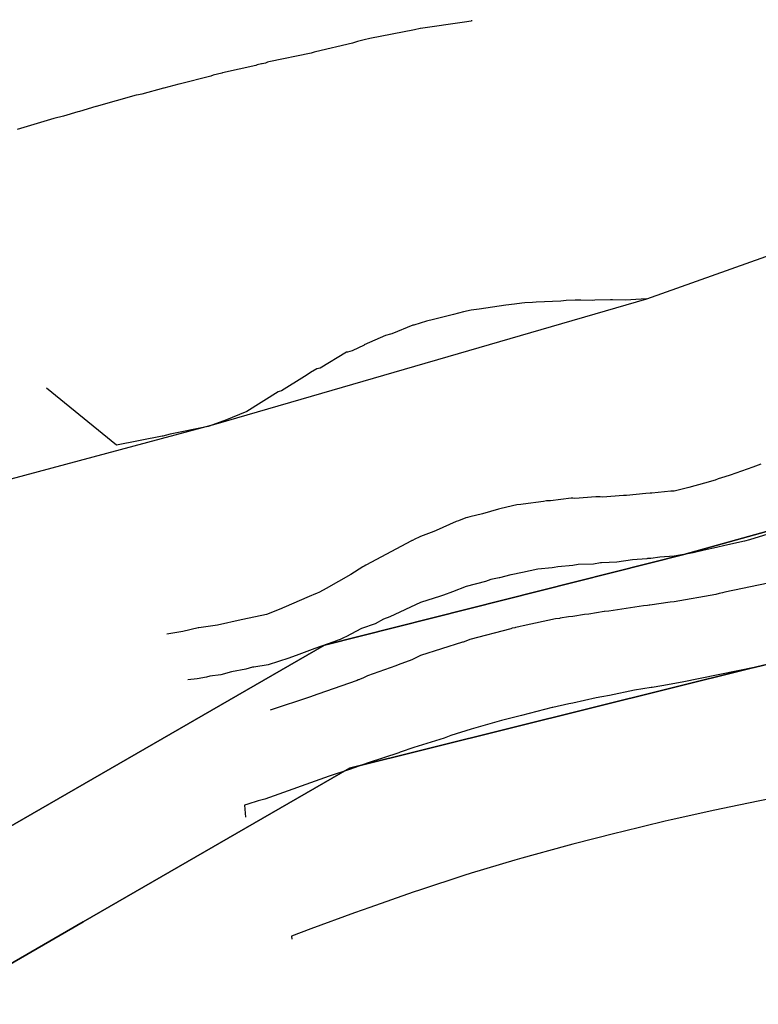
# Model space of a CAD drawing. Extents: x 158343 to 162498, y 431347 to 434500.
# Tile 71 of 220: x 159437 to 159451, y 433819 to 433839. Entities that reach past the tile are written whole.
import ezdxf

# ---------------------------------------------------------------- set-up
doc = ezdxf.new("R2010")
doc.units = 0
doc.header["$LTSCALE"] = 10
doc.header["$MEASUREMENT"] = 0
for name, color, linetype in [('000_arcering', 8, 'CONTINUOUS'), ('bestaand 008m', 8, 'CONTINUOUS'), ('bestaand 009m', 8, 'CONTINUOUS'), ('bestaand 010m', 8, 'CONTINUOUS'), ('def. con-hoogtelijn (index)', 8, 'CONTINUOUS')]:
    doc.layers.add(name, color=color, linetype=linetype)

# ---------------------------------------------------------------- blocks, each defined once
blk = doc.blocks.new('bestaande hoogtelijnen')
at = {"layer": 'def. con-hoogtelijn (index)'}
for p, q in [((-222.122, -227.63), (-222.989, -227.756)), ((-222.122, -227.63), (-222.989, -227.756)), ((-221.995, -227.609), (-222.122, -227.63)), ((-221.995, -227.609), (-222.122, -227.63)), ((-221.992, -227.608), (-221.995, -227.609)), ((-221.992, -227.608), (-221.995, -227.609)), ((-221.972, -227.606), (-221.992, -227.608)), ((-221.972, -227.606), (-221.992, -227.608)), ((-223.112, -227.781), (-223.992, -227.955)), ((-223.112, -227.781), (-223.992, -227.955)), ((-223.111, -227.78), (-223.112, -227.781)), ((-223.111, -227.78), (-223.112, -227.781)), ((-222.995, -227.757), (-223.111, -227.78)), ((-222.995, -227.757), (-223.111, -227.78)), ((-222.992, -227.757), (-222.995, -227.757)), ((-222.992, -227.757), (-222.995, -227.757)), ((-222.989, -227.756), (-222.992, -227.757)), ((-222.989, -227.756), (-222.992, -227.757)), ((-224.333, -228.044), (-225.06, -228.218)), ((-224.333, -228.044), (-225.06, -228.218)), ((-224.231, -228.012), (-224.333, -228.044)), ((-224.231, -228.012), (-224.333, -228.044)), ((-224.099, -227.982), (-224.231, -228.012)), ((-224.099, -227.982), (-224.231, -228.012)), ((-223.992, -227.955), (-224.099, -227.982)), ((-223.992, -227.955), (-224.099, -227.982)), ((-225.144, -228.245), (-225.977, -228.411)), ((-225.144, -228.245), (-225.977, -228.411)), ((-225.087, -228.224), (-225.144, -228.245)), ((-225.087, -228.224), (-225.144, -228.245)), ((-225.06, -228.218), (-225.087, -228.224)), ((-225.06, -228.218), (-225.087, -228.224)), ((-226.121, -228.456), (-226.207, -228.476)), ((-226.121, -228.456), (-226.207, -228.476)), ((-226.11, -228.451), (-226.121, -228.456)), ((-226.11, -228.451), (-226.121, -228.456)), ((-226.043, -228.437), (-226.11, -228.451)), ((-226.043, -228.437), (-226.11, -228.451)), ((-226.007, -228.422), (-226.043, -228.437)), ((-226.007, -228.422), (-226.043, -228.437)), ((-225.977, -228.411), (-226.007, -228.422)), ((-225.977, -228.411), (-226.007, -228.422)), ((-226.908, -228.637), (-227.079, -228.677)), ((-226.908, -228.637), (-227.079, -228.677)), ((-226.89, -228.63), (-226.908, -228.637)), ((-226.89, -228.63), (-226.908, -228.637)), ((-226.239, -228.489), (-226.89, -228.63)), ((-226.239, -228.489), (-226.89, -228.63)), ((-226.207, -228.476), (-226.239, -228.489)), ((-226.207, -228.476), (-226.239, -228.489)), ((-227.124, -228.697), (-227.747, -228.851)), ((-227.124, -228.697), (-227.747, -228.851)), ((-227.079, -228.677), (-227.124, -228.697)), ((-227.079, -228.677), (-227.124, -228.697)), ((-228.052, -228.93), (-228.483, -229.048)), ((-228.052, -228.93), (-228.483, -229.048)), ((-228.049, -228.93), (-228.052, -228.93)), ((-228.049, -228.93), (-228.052, -228.93)), ((-227.751, -228.853), (-228.049, -228.93)), ((-227.751, -228.853), (-228.049, -228.93)), ((-227.747, -228.851), (-227.751, -228.853)), ((-227.747, -228.851), (-227.751, -228.853)), ((-228.592, -229.073), (-229.384, -229.296)), ((-228.592, -229.073), (-229.384, -229.296)), ((-228.547, -229.065), (-228.592, -229.073)), ((-228.547, -229.065), (-228.592, -229.073)), ((-228.483, -229.048), (-228.547, -229.065)), ((-228.483, -229.048), (-228.547, -229.065)), ((-229.743, -229.4), (-230.024, -229.483)), ((-229.743, -229.4), (-230.024, -229.483)), ((-229.709, -229.395), (-229.743, -229.4)), ((-229.709, -229.395), (-229.743, -229.4)), ((-229.387, -229.297), (-229.709, -229.395)), ((-229.387, -229.297), (-229.709, -229.395)), ((-229.385, -229.297), (-229.387, -229.297)), ((-229.385, -229.297), (-229.387, -229.297)), ((-229.384, -229.296), (-229.385, -229.297)), ((-229.384, -229.296), (-229.385, -229.297)), ((-230.219, -229.534), (-230.94, -229.745)), ((-230.219, -229.534), (-230.94, -229.745)), ((-230.218, -229.534), (-230.219, -229.534)), ((-230.218, -229.534), (-230.219, -229.534)), ((-230.024, -229.483), (-230.218, -229.534)), ((-230.024, -229.483), (-230.218, -229.534)), ((-219.941, -233.115), (-220.122, -233.121)), ((-219.941, -233.115), (-220.122, -233.121)), ((-219.941, -233.115), (-220.122, -233.121)), ((-219.829, -233.111), (-219.941, -233.115)), ((-219.829, -233.111), (-219.941, -233.115)), ((-219.829, -233.111), (-219.941, -233.115)), ((-219.601, -233.116), (-219.829, -233.111)), ((-219.601, -233.116), (-219.829, -233.111)), ((-219.601, -233.116), (-219.829, -233.111)), ((-219.558, -233.113), (-219.601, -233.116)), ((-219.558, -233.113), (-219.601, -233.116)), ((-219.558, -233.113), (-219.601, -233.116)), ((-219.246, -233.108), (-219.558, -233.113)), ((-219.246, -233.108), (-219.558, -233.113)), ((-219.246, -233.108), (-219.558, -233.113)), ((-219.205, -233.103), (-219.246, -233.108)), ((-219.205, -233.103), (-219.246, -233.108)), ((-219.205, -233.103), (-219.246, -233.108)), ((-218.95, -233.113), (-219.205, -233.103)), ((-218.95, -233.113), (-219.205, -233.103)), ((-218.95, -233.113), (-219.205, -233.103)), ((-218.645, -233.091), (-218.95, -233.113)), ((-218.645, -233.091), (-218.95, -233.113)), ((-218.645, -233.091), (-218.95, -233.113)), ((-218.534, -233.083), (-218.645, -233.091)), ((-218.534, -233.083), (-218.645, -233.091)), ((-218.534, -233.083), (-218.645, -233.091)), ((-221.992, -233.312), (-222.145, -233.34)), ((-221.992, -233.312), (-222.145, -233.34)), ((-221.992, -233.312), (-222.145, -233.34)), ((-221.832, -233.287), (-221.992, -233.312)), ((-221.832, -233.287), (-221.992, -233.312)), ((-221.832, -233.287), (-221.992, -233.312)), ((-221.308, -233.213), (-221.832, -233.287)), ((-221.308, -233.213), (-221.832, -233.287)), ((-221.308, -233.213), (-221.832, -233.287)), ((-221.136, -233.191), (-221.308, -233.213)), ((-221.136, -233.191), (-221.308, -233.213)), ((-221.136, -233.191), (-221.308, -233.213)), ((-220.992, -233.169), (-221.136, -233.191)), ((-220.992, -233.169), (-221.136, -233.191)), ((-220.992, -233.169), (-221.136, -233.191)), ((-220.937, -233.165), (-220.992, -233.169)), ((-220.937, -233.165), (-220.992, -233.169)), ((-220.937, -233.165), (-220.992, -233.169)), ((-220.786, -233.159), (-220.937, -233.165)), ((-220.786, -233.159), (-220.937, -233.165)), ((-220.786, -233.159), (-220.937, -233.165)), ((-220.709, -233.154), (-220.786, -233.159)), ((-220.709, -233.154), (-220.786, -233.159)), ((-220.709, -233.154), (-220.786, -233.159)), ((-220.227, -233.129), (-220.709, -233.154)), ((-220.227, -233.129), (-220.709, -233.154)), ((-220.227, -233.129), (-220.709, -233.154)), ((-220.172, -233.125), (-220.227, -233.129)), ((-220.172, -233.125), (-220.227, -233.129)), ((-220.172, -233.125), (-220.227, -233.129)), ((-220.122, -233.121), (-220.172, -233.125)), ((-220.122, -233.121), (-220.172, -233.125)), ((-220.122, -233.121), (-220.172, -233.125)), ((-222.737, -233.496), (-222.873, -233.528)), ((-222.737, -233.496), (-222.873, -233.528)), ((-222.737, -233.496), (-222.873, -233.528)), ((-222.341, -233.395), (-222.737, -233.496)), ((-222.341, -233.395), (-222.737, -233.496)), ((-222.341, -233.395), (-222.737, -233.496)), ((-222.145, -233.34), (-222.341, -233.395)), ((-222.145, -233.34), (-222.341, -233.395)), ((-222.145, -233.34), (-222.341, -233.395)), ((-223.143, -233.607), (-223.554, -233.773)), ((-223.143, -233.607), (-223.554, -233.773)), ((-223.143, -233.607), (-223.554, -233.773)), ((-223.124, -233.602), (-223.143, -233.607)), ((-223.124, -233.602), (-223.143, -233.607)), ((-223.124, -233.602), (-223.143, -233.607)), ((-222.873, -233.528), (-223.124, -233.602)), ((-222.873, -233.528), (-223.124, -233.602)), ((-222.873, -233.528), (-223.124, -233.602)), ((-223.678, -233.81), (-224.099, -233.995)), ((-223.678, -233.81), (-224.099, -233.995)), ((-223.678, -233.81), (-224.099, -233.995)), ((-223.582, -233.783), (-223.678, -233.81)), ((-223.582, -233.783), (-223.678, -233.81)), ((-223.582, -233.783), (-223.678, -233.81)), ((-223.554, -233.773), (-223.582, -233.783)), ((-223.554, -233.773), (-223.582, -233.783)), ((-223.554, -233.773), (-223.582, -233.783)), ((-224.102, -233.996), (-224.337, -234.111)), ((-224.102, -233.996), (-224.337, -234.111)), ((-224.102, -233.996), (-224.337, -234.111)), ((-224.099, -233.995), (-224.102, -233.996)), ((-224.099, -233.995), (-224.102, -233.996)), ((-224.099, -233.995), (-224.102, -233.996)), ((-224.447, -234.138), (-224.971, -234.451)), ((-224.447, -234.138), (-224.971, -234.451)), ((-224.447, -234.138), (-224.971, -234.451)), ((-224.437, -234.135), (-224.447, -234.138)), ((-224.437, -234.135), (-224.447, -234.138)), ((-224.437, -234.135), (-224.447, -234.138)), ((-224.43, -234.134), (-224.437, -234.135)), ((-224.43, -234.134), (-224.437, -234.135)), ((-224.43, -234.134), (-224.437, -234.135)), ((-224.337, -234.111), (-224.43, -234.134)), ((-224.337, -234.111), (-224.43, -234.134)), ((-224.337, -234.111), (-224.43, -234.134)), ((-225.032, -234.468), (-225.113, -234.515)), ((-225.032, -234.468), (-225.113, -234.515)), ((-225.032, -234.468), (-225.113, -234.515)), ((-224.971, -234.451), (-225.032, -234.468)), ((-224.971, -234.451), (-225.032, -234.468)), ((-224.971, -234.451), (-225.032, -234.468)), ((-225.274, -234.62), (-225.728, -234.901)), ((-225.274, -234.62), (-225.728, -234.901)), ((-225.274, -234.62), (-225.728, -234.901)), ((-225.128, -234.519), (-225.274, -234.62)), ((-225.128, -234.519), (-225.274, -234.62)), ((-225.128, -234.519), (-225.274, -234.62)), ((-225.113, -234.515), (-225.128, -234.519)), ((-225.113, -234.515), (-225.128, -234.519)), ((-225.113, -234.515), (-225.128, -234.519)), ((-228.98, -235.969), (-230.363, -234.85)), ((-228.98, -235.969), (-230.363, -234.85)), ((-228.98, -235.969), (-230.363, -234.85)), ((-225.796, -234.922), (-226.41, -235.306)), ((-225.796, -234.922), (-226.41, -235.306)), ((-225.796, -234.922), (-226.41, -235.306)), ((-225.775, -234.915), (-225.796, -234.922)), ((-225.775, -234.915), (-225.796, -234.922)), ((-225.775, -234.915), (-225.796, -234.922)), ((-225.728, -234.901), (-225.775, -234.915)), ((-225.728, -234.901), (-225.775, -234.915)), ((-225.728, -234.901), (-225.775, -234.915)), ((-226.41, -235.306), (-226.848, -235.487)), ((-226.41, -235.306), (-226.848, -235.487)), ((-226.41, -235.306), (-226.848, -235.487)), ((-227.172, -235.604), (-227.924, -235.755)), ((-227.172, -235.604), (-227.924, -235.755)), ((-227.172, -235.604), (-227.924, -235.755)), ((-226.868, -235.494), (-227.172, -235.604)), ((-226.868, -235.494), (-227.172, -235.604)), ((-226.868, -235.494), (-227.172, -235.604)), ((-226.848, -235.487), (-226.868, -235.494)), ((-226.848, -235.487), (-226.868, -235.494)), ((-226.848, -235.487), (-226.868, -235.494)), ((-228.082, -235.795), (-228.98, -235.969)), ((-228.082, -235.795), (-228.98, -235.969)), ((-228.082, -235.795), (-228.98, -235.969)), ((-228.066, -235.79), (-228.082, -235.795)), ((-228.066, -235.79), (-228.082, -235.795)), ((-228.066, -235.79), (-228.082, -235.795)), ((-227.925, -235.755), (-228.066, -235.79)), ((-227.925, -235.755), (-228.066, -235.79)), ((-227.925, -235.755), (-228.066, -235.79)), ((-227.924, -235.755), (-227.925, -235.755)), ((-227.924, -235.755), (-227.925, -235.755)), ((-227.924, -235.755), (-227.925, -235.755)), ((-216.442, -236.404), (-216.891, -236.561)), ((-216.442, -236.404), (-216.891, -236.561)), ((-216.286, -236.344), (-216.442, -236.404)), ((-216.286, -236.344), (-216.442, -236.404)), ((-216.993, -236.593), (-217.125, -236.636)), ((-216.993, -236.593), (-217.125, -236.636)), ((-216.891, -236.561), (-216.993, -236.593)), ((-216.891, -236.561), (-216.993, -236.593)), ((-217.702, -236.804), (-217.992, -236.879)), ((-217.702, -236.804), (-217.992, -236.879)), ((-217.396, -236.718), (-217.702, -236.804)), ((-217.396, -236.718), (-217.702, -236.804)), ((-217.182, -236.661), (-217.396, -236.718)), ((-217.182, -236.661), (-217.396, -236.718)), ((-217.125, -236.636), (-217.182, -236.661)), ((-217.125, -236.636), (-217.182, -236.661)), ((-219.538, -236.989), (-219.952, -237.02)), ((-219.538, -236.989), (-219.952, -237.02)), ((-219.479, -236.991), (-219.538, -236.989)), ((-219.479, -236.991), (-219.538, -236.989)), ((-219.452, -236.991), (-219.479, -236.991)), ((-219.452, -236.991), (-219.479, -236.991)), ((-219.403, -236.995), (-219.452, -236.991)), ((-219.403, -236.995), (-219.452, -236.991)), ((-218.992, -236.966), (-219.403, -236.995)), ((-218.992, -236.966), (-219.403, -236.995)), ((-218.929, -236.965), (-218.992, -236.966)), ((-218.929, -236.965), (-218.992, -236.966)), ((-218.55, -236.925), (-218.929, -236.965)), ((-218.55, -236.925), (-218.929, -236.965)), ((-218.468, -236.919), (-218.55, -236.925)), ((-218.468, -236.919), (-218.55, -236.925)), ((-218.433, -236.917), (-218.468, -236.919)), ((-218.433, -236.917), (-218.468, -236.919)), ((-218.061, -236.88), (-218.433, -236.917)), ((-218.061, -236.88), (-218.433, -236.917)), ((-217.992, -236.879), (-218.061, -236.88)), ((-217.992, -236.879), (-218.061, -236.88)), ((-221.09, -237.144), (-221.404, -237.22)), ((-221.09, -237.144), (-221.404, -237.22)), ((-221.013, -237.137), (-221.09, -237.144)), ((-221.013, -237.137), (-221.09, -237.144)), ((-220.969, -237.135), (-221.013, -237.137)), ((-220.969, -237.135), (-221.013, -237.137)), ((-220.566, -237.08), (-220.969, -237.135)), ((-220.566, -237.08), (-220.969, -237.135)), ((-220.509, -237.069), (-220.566, -237.08)), ((-220.509, -237.069), (-220.566, -237.08)), ((-220.43, -237.069), (-220.509, -237.069)), ((-220.43, -237.069), (-220.509, -237.069)), ((-220.023, -237.016), (-220.43, -237.069)), ((-220.023, -237.016), (-220.43, -237.069)), ((-219.992, -237.017), (-220.023, -237.016)), ((-219.992, -237.017), (-220.023, -237.016)), ((-219.952, -237.02), (-219.992, -237.017)), ((-219.952, -237.02), (-219.992, -237.017)), ((-222.017, -237.386), (-222.065, -237.396)), ((-222.017, -237.386), (-222.065, -237.396)), ((-221.772, -237.323), (-222.017, -237.386)), ((-221.772, -237.323), (-222.017, -237.386)), ((-221.453, -237.229), (-221.772, -237.323)), ((-221.453, -237.229), (-221.772, -237.323)), ((-221.404, -237.22), (-221.453, -237.229)), ((-221.404, -237.22), (-221.453, -237.229)), ((-222.291, -237.478), (-222.679, -237.652)), ((-222.291, -237.478), (-222.679, -237.652)), ((-222.243, -237.461), (-222.291, -237.478)), ((-222.243, -237.461), (-222.291, -237.478)), ((-222.096, -237.404), (-222.243, -237.461)), ((-222.096, -237.404), (-222.243, -237.461)), ((-222.065, -237.396), (-222.096, -237.404)), ((-222.065, -237.396), (-222.096, -237.404)), ((-222.991, -237.774), (-223.014, -237.784)), ((-222.991, -237.774), (-223.014, -237.784)), ((-222.727, -237.67), (-222.991, -237.774)), ((-222.727, -237.67), (-222.991, -237.774)), ((-222.682, -237.653), (-222.727, -237.67)), ((-222.682, -237.653), (-222.727, -237.67)), ((-222.679, -237.652), (-222.682, -237.653)), ((-222.679, -237.652), (-222.682, -237.653)), ((-216.148, -237.725), (-216.505, -237.836)), ((-216.148, -237.725), (-216.505, -237.836)), ((-216.148, -237.725), (-216.505, -237.836)), ((-223.171, -237.859), (-224.069, -238.334)), ((-223.171, -237.859), (-224.069, -238.334)), ((-223.161, -237.853), (-223.171, -237.859)), ((-223.161, -237.853), (-223.171, -237.859)), ((-223.15, -237.847), (-223.161, -237.853)), ((-223.15, -237.847), (-223.161, -237.853)), ((-223.101, -237.821), (-223.15, -237.847)), ((-223.101, -237.821), (-223.15, -237.847)), ((-223.014, -237.784), (-223.101, -237.821)), ((-223.014, -237.784), (-223.101, -237.821)), ((-216.992, -237.947), (-217.161, -237.986)), ((-216.992, -237.947), (-217.161, -237.986)), ((-216.992, -237.947), (-217.161, -237.986)), ((-216.609, -237.865), (-216.992, -237.947)), ((-216.609, -237.865), (-216.992, -237.947)), ((-216.609, -237.865), (-216.992, -237.947)), ((-216.505, -237.836), (-216.609, -237.865)), ((-216.505, -237.836), (-216.609, -237.865)), ((-216.505, -237.836), (-216.609, -237.865)), ((-217.992, -238.16), (-218.273, -238.178)), ((-217.992, -238.16), (-218.273, -238.178)), ((-217.992, -238.16), (-218.273, -238.178)), ((-217.619, -238.092), (-217.992, -238.16)), ((-217.619, -238.092), (-217.992, -238.16)), ((-217.619, -238.092), (-217.992, -238.16)), ((-217.398, -238.043), (-217.619, -238.092)), ((-217.398, -238.043), (-217.619, -238.092)), ((-217.398, -238.043), (-217.619, -238.092)), ((-217.161, -237.986), (-217.398, -238.043)), ((-217.161, -237.986), (-217.398, -238.043)), ((-217.161, -237.986), (-217.398, -238.043)), ((-224.102, -238.353), (-224.125, -238.369)), ((-224.102, -238.353), (-224.125, -238.369)), ((-224.069, -238.334), (-224.102, -238.353)), ((-224.069, -238.334), (-224.102, -238.353)), ((-219.992, -238.343), (-220.282, -238.369)), ((-219.992, -238.343), (-220.282, -238.369)), ((-219.992, -238.343), (-220.282, -238.369)), ((-219.885, -238.326), (-219.992, -238.343)), ((-219.885, -238.326), (-219.992, -238.343)), ((-219.885, -238.326), (-219.992, -238.343)), ((-219.585, -238.314), (-219.885, -238.326)), ((-219.585, -238.314), (-219.885, -238.326)), ((-219.585, -238.314), (-219.885, -238.326)), ((-219.444, -238.289), (-219.585, -238.314)), ((-219.444, -238.289), (-219.585, -238.314)), ((-219.444, -238.289), (-219.585, -238.314)), ((-219.425, -238.289), (-219.444, -238.289)), ((-219.425, -238.289), (-219.444, -238.289)), ((-219.425, -238.289), (-219.444, -238.289)), ((-219.123, -238.279), (-219.425, -238.289)), ((-219.123, -238.279), (-219.425, -238.289)), ((-219.123, -238.279), (-219.425, -238.289)), ((-218.811, -238.229), (-219.123, -238.279)), ((-218.811, -238.229), (-219.123, -238.279)), ((-218.811, -238.229), (-219.123, -238.279)), ((-218.531, -238.21), (-218.811, -238.229)), ((-218.531, -238.21), (-218.811, -238.229)), ((-218.531, -238.21), (-218.811, -238.229)), ((-218.517, -238.208), (-218.531, -238.21)), ((-218.517, -238.208), (-218.531, -238.21)), ((-218.517, -238.208), (-218.531, -238.21)), ((-218.455, -238.206), (-218.517, -238.208)), ((-218.455, -238.206), (-218.517, -238.208)), ((-218.455, -238.206), (-218.517, -238.208)), ((-218.273, -238.178), (-218.455, -238.206)), ((-218.273, -238.178), (-218.455, -238.206)), ((-218.273, -238.178), (-218.455, -238.206)), ((-224.366, -238.519), (-224.849, -238.799)), ((-224.366, -238.519), (-224.849, -238.799)), ((-224.125, -238.369), (-224.366, -238.519)), ((-224.125, -238.369), (-224.366, -238.519)), ((-221.212, -238.528), (-221.434, -238.583)), ((-221.212, -238.528), (-221.434, -238.583)), ((-221.212, -238.528), (-221.434, -238.583)), ((-221.201, -238.526), (-221.212, -238.528)), ((-221.201, -238.526), (-221.212, -238.528)), ((-221.201, -238.526), (-221.212, -238.528)), ((-220.98, -238.482), (-221.201, -238.526)), ((-220.98, -238.482), (-221.201, -238.526)), ((-220.98, -238.482), (-221.201, -238.526)), ((-220.682, -238.417), (-220.98, -238.482)), ((-220.682, -238.417), (-220.98, -238.482)), ((-220.682, -238.417), (-220.98, -238.482)), ((-220.398, -238.389), (-220.682, -238.417)), ((-220.398, -238.389), (-220.682, -238.417)), ((-220.398, -238.389), (-220.682, -238.417)), ((-220.358, -238.384), (-220.398, -238.389)), ((-220.358, -238.384), (-220.398, -238.389)), ((-220.358, -238.384), (-220.398, -238.389)), ((-220.282, -238.369), (-220.358, -238.384)), ((-220.282, -238.369), (-220.358, -238.384)), ((-220.282, -238.369), (-220.358, -238.384)), ((-221.709, -238.656), (-222.093, -238.757)), ((-221.709, -238.656), (-222.093, -238.757)), ((-221.709, -238.656), (-222.093, -238.757)), ((-221.608, -238.621), (-221.709, -238.656)), ((-221.608, -238.621), (-221.709, -238.656)), ((-221.608, -238.621), (-221.709, -238.656)), ((-221.441, -238.585), (-221.608, -238.621)), ((-221.441, -238.585), (-221.608, -238.621)), ((-221.441, -238.585), (-221.608, -238.621)), ((-221.434, -238.583), (-221.441, -238.585)), ((-221.434, -238.583), (-221.441, -238.585)), ((-221.434, -238.583), (-221.441, -238.585)), ((-216.142, -238.689), (-216.992, -238.87)), ((-216.142, -238.689), (-216.992, -238.87)), ((-225.057, -238.901), (-225.186, -238.956)), ((-225.057, -238.901), (-225.186, -238.956)), ((-225.042, -238.896), (-225.057, -238.901)), ((-225.042, -238.896), (-225.057, -238.901)), ((-224.983, -238.868), (-225.042, -238.896)), ((-224.983, -238.868), (-225.042, -238.896)), ((-224.849, -238.799), (-224.983, -238.868)), ((-224.849, -238.799), (-224.983, -238.868)), ((-222.538, -238.925), (-222.597, -238.946)), ((-222.538, -238.925), (-222.597, -238.946)), ((-222.538, -238.925), (-222.597, -238.946)), ((-222.359, -238.863), (-222.538, -238.925)), ((-222.359, -238.863), (-222.538, -238.925)), ((-222.359, -238.863), (-222.538, -238.925)), ((-222.093, -238.757), (-222.359, -238.863)), ((-222.093, -238.757), (-222.359, -238.863)), ((-222.093, -238.757), (-222.359, -238.863)), ((-217.171, -238.912), (-217.992, -239.061)), ((-217.171, -238.912), (-217.992, -239.061)), ((-217.108, -238.898), (-217.171, -238.912)), ((-217.108, -238.898), (-217.171, -238.912)), ((-217.04, -238.881), (-217.108, -238.898)), ((-217.04, -238.881), (-217.108, -238.898)), ((-216.992, -238.87), (-217.04, -238.881)), ((-216.992, -238.87), (-217.04, -238.881)), ((-225.186, -238.956), (-225.684, -239.173)), ((-225.186, -238.956), (-225.684, -239.173)), ((-222.992, -239.072), (-223.592, -239.357)), ((-222.992, -239.072), (-223.592, -239.357)), ((-222.992, -239.072), (-223.592, -239.357)), ((-222.597, -238.946), (-222.992, -239.072)), ((-222.597, -238.946), (-222.992, -239.072)), ((-222.597, -238.946), (-222.992, -239.072)), ((-218.518, -239.133), (-218.598, -239.139)), ((-218.518, -239.133), (-218.598, -239.139)), ((-218.488, -239.128), (-218.518, -239.133)), ((-218.488, -239.128), (-218.518, -239.133)), ((-218.47, -239.128), (-218.488, -239.128)), ((-218.47, -239.128), (-218.488, -239.128)), ((-218.072, -239.067), (-218.47, -239.128)), ((-218.072, -239.067), (-218.47, -239.128)), ((-217.992, -239.061), (-218.072, -239.067)), ((-217.992, -239.061), (-218.072, -239.067)), ((-226.024, -239.31), (-226.491, -239.405)), ((-226.024, -239.31), (-226.491, -239.405)), ((-225.71, -239.182), (-226.024, -239.31)), ((-225.71, -239.182), (-226.024, -239.31)), ((-225.702, -239.179), (-225.71, -239.182)), ((-225.702, -239.179), (-225.71, -239.182)), ((-225.684, -239.173), (-225.702, -239.179)), ((-225.684, -239.173), (-225.702, -239.179)), ((-219.761, -239.308), (-219.992, -239.345)), ((-219.761, -239.308), (-219.992, -239.345)), ((-219.675, -239.304), (-219.761, -239.308)), ((-219.675, -239.304), (-219.761, -239.308)), ((-219.37, -239.249), (-219.675, -239.304)), ((-219.37, -239.249), (-219.675, -239.304)), ((-219.364, -239.249), (-219.37, -239.249)), ((-219.364, -239.249), (-219.37, -239.249)), ((-219.278, -239.246), (-219.364, -239.249)), ((-219.278, -239.246), (-219.364, -239.249)), ((-218.598, -239.139), (-219.278, -239.246)), ((-218.598, -239.139), (-219.278, -239.246)), ((-226.994, -239.516), (-227.359, -239.572)), ((-226.994, -239.516), (-227.359, -239.572)), ((-226.528, -239.414), (-226.994, -239.516)), ((-226.528, -239.414), (-226.994, -239.516)), ((-226.494, -239.405), (-226.528, -239.414)), ((-226.494, -239.405), (-226.528, -239.414)), ((-226.491, -239.405), (-226.494, -239.405)), ((-226.491, -239.405), (-226.494, -239.405)), ((-223.881, -239.493), (-224.152, -239.587)), ((-223.881, -239.493), (-224.152, -239.587)), ((-223.881, -239.493), (-224.152, -239.587)), ((-223.722, -239.404), (-223.881, -239.493)), ((-223.722, -239.404), (-223.881, -239.493)), ((-223.722, -239.404), (-223.881, -239.493)), ((-223.592, -239.357), (-223.722, -239.404)), ((-223.592, -239.357), (-223.722, -239.404)), ((-223.592, -239.357), (-223.722, -239.404)), ((-220.33, -239.393), (-220.967, -239.532)), ((-220.33, -239.393), (-220.967, -239.532)), ((-220.249, -239.386), (-220.33, -239.393)), ((-220.249, -239.386), (-220.33, -239.393)), ((-220.237, -239.384), (-220.249, -239.386)), ((-220.237, -239.384), (-220.249, -239.386)), ((-220.075, -239.353), (-220.237, -239.384)), ((-220.075, -239.353), (-220.237, -239.384)), ((-219.992, -239.345), (-220.075, -239.353)), ((-219.992, -239.345), (-220.075, -239.353)), ((-227.675, -239.643), (-227.992, -239.696)), ((-227.675, -239.643), (-227.992, -239.696)), ((-227.369, -239.574), (-227.675, -239.643)), ((-227.369, -239.574), (-227.675, -239.643)), ((-227.367, -239.573), (-227.369, -239.574)), ((-227.367, -239.573), (-227.369, -239.574)), ((-227.359, -239.572), (-227.367, -239.573)), ((-227.359, -239.572), (-227.367, -239.573)), ((-224.152, -239.587), (-224.465, -239.751)), ((-224.152, -239.587), (-224.465, -239.751)), ((-224.152, -239.587), (-224.465, -239.751)), ((-221.21, -239.589), (-222.021, -239.803)), ((-221.21, -239.589), (-222.021, -239.803)), ((-221.182, -239.579), (-221.21, -239.589)), ((-221.182, -239.579), (-221.21, -239.589)), ((-221.134, -239.569), (-221.182, -239.579)), ((-221.134, -239.569), (-221.182, -239.579)), ((-221.118, -239.565), (-221.134, -239.569)), ((-221.118, -239.565), (-221.134, -239.569)), ((-221.055, -239.549), (-221.118, -239.565)), ((-221.055, -239.549), (-221.118, -239.565)), ((-221.03, -239.544), (-221.055, -239.549)), ((-221.03, -239.544), (-221.055, -239.549)), ((-220.967, -239.532), (-221.03, -239.544)), ((-220.967, -239.532), (-221.03, -239.544)), ((-224.696, -239.846), (-225.074, -239.978)), ((-224.696, -239.846), (-225.074, -239.978)), ((-224.696, -239.846), (-225.074, -239.978)), ((-224.615, -239.816), (-224.696, -239.846)), ((-224.615, -239.816), (-224.696, -239.846)), ((-224.615, -239.816), (-224.696, -239.846)), ((-224.577, -239.8), (-224.615, -239.816)), ((-224.577, -239.8), (-224.615, -239.816)), ((-224.577, -239.8), (-224.615, -239.816)), ((-224.492, -239.761), (-224.577, -239.8)), ((-224.492, -239.761), (-224.577, -239.8)), ((-224.492, -239.761), (-224.577, -239.8)), ((-224.465, -239.751), (-224.492, -239.761)), ((-224.465, -239.751), (-224.492, -239.761)), ((-224.465, -239.751), (-224.492, -239.761)), ((-222.165, -239.857), (-222.992, -240.12)), ((-222.165, -239.857), (-222.992, -240.12)), ((-222.148, -239.851), (-222.165, -239.857)), ((-222.148, -239.851), (-222.165, -239.857)), ((-222.097, -239.834), (-222.148, -239.851)), ((-222.097, -239.834), (-222.148, -239.851)), ((-222.021, -239.803), (-222.097, -239.834)), ((-222.021, -239.803), (-222.097, -239.834)), ((-225.387, -240.098), (-225.583, -240.168)), ((-225.387, -240.098), (-225.583, -240.168)), ((-225.387, -240.098), (-225.583, -240.168)), ((-225.074, -239.978), (-225.387, -240.098)), ((-225.074, -239.978), (-225.387, -240.098)), ((-225.074, -239.978), (-225.387, -240.098)), ((-225.992, -240.301), (-226.278, -240.345)), ((-225.992, -240.301), (-226.278, -240.345)), ((-225.992, -240.301), (-226.278, -240.345)), ((-225.583, -240.168), (-225.992, -240.301)), ((-225.583, -240.168), (-225.992, -240.301)), ((-225.583, -240.168), (-225.992, -240.301)), ((-223.433, -240.298), (-223.479, -240.323)), ((-223.433, -240.298), (-223.479, -240.323)), ((-223.163, -240.201), (-223.433, -240.298)), ((-223.163, -240.201), (-223.433, -240.298)), ((-222.992, -240.12), (-223.163, -240.201)), ((-222.992, -240.12), (-223.163, -240.201)), ((-226.713, -240.436), (-226.924, -240.501)), ((-226.713, -240.436), (-226.924, -240.501)), ((-226.713, -240.436), (-226.924, -240.501)), ((-226.432, -240.388), (-226.713, -240.436)), ((-226.432, -240.388), (-226.713, -240.436)), ((-226.432, -240.388), (-226.713, -240.436)), ((-226.299, -240.35), (-226.432, -240.388)), ((-226.299, -240.35), (-226.432, -240.388)), ((-226.299, -240.35), (-226.432, -240.388)), ((-226.278, -240.345), (-226.299, -240.35)), ((-226.278, -240.345), (-226.299, -240.35)), ((-226.278, -240.345), (-226.299, -240.35)), ((-223.479, -240.323), (-224.038, -240.517)), ((-223.479, -240.323), (-224.038, -240.517)), ((-216.383, -240.348), (-217.834, -240.642)), ((-216.383, -240.348), (-217.834, -240.642)), ((-216.383, -240.348), (-217.834, -240.642)), ((-227.39, -240.578), (-227.575, -240.6)), ((-227.39, -240.578), (-227.575, -240.6)), ((-227.39, -240.578), (-227.575, -240.6)), ((-227.209, -240.545), (-227.39, -240.578)), ((-227.209, -240.545), (-227.39, -240.578)), ((-227.209, -240.545), (-227.39, -240.578)), ((-227.14, -240.525), (-227.209, -240.545)), ((-227.14, -240.525), (-227.209, -240.545)), ((-227.14, -240.525), (-227.209, -240.545)), ((-226.924, -240.501), (-227.14, -240.525)), ((-226.924, -240.501), (-227.14, -240.525)), ((-226.924, -240.501), (-227.14, -240.525)), ((-224.241, -240.609), (-225.015, -240.879)), ((-224.241, -240.609), (-225.015, -240.879)), ((-224.218, -240.6), (-224.241, -240.609)), ((-224.218, -240.6), (-224.241, -240.609)), ((-224.207, -240.596), (-224.218, -240.6)), ((-224.207, -240.596), (-224.218, -240.6)), ((-224.183, -240.584), (-224.207, -240.596)), ((-224.183, -240.584), (-224.207, -240.596)), ((-224.127, -240.564), (-224.183, -240.584)), ((-224.127, -240.564), (-224.183, -240.584)), ((-224.038, -240.517), (-224.127, -240.564)), ((-224.038, -240.517), (-224.127, -240.564)), ((-217.834, -240.642), (-218.234, -240.715)), ((-217.834, -240.642), (-218.234, -240.715)), ((-217.834, -240.642), (-218.234, -240.715)), ((-225.015, -240.879), (-225.105, -240.913)), ((-225.015, -240.879), (-225.105, -240.913)), ((-218.774, -240.8), (-219.268, -240.905)), ((-218.774, -240.8), (-219.268, -240.905)), ((-218.774, -240.8), (-219.268, -240.905)), ((-218.443, -240.748), (-218.774, -240.8)), ((-218.443, -240.748), (-218.774, -240.8)), ((-218.443, -240.748), (-218.774, -240.8)), ((-218.428, -240.745), (-218.443, -240.748)), ((-218.428, -240.745), (-218.443, -240.748)), ((-218.428, -240.745), (-218.443, -240.748)), ((-218.234, -240.715), (-218.428, -240.745)), ((-218.234, -240.715), (-218.428, -240.745)), ((-218.234, -240.715), (-218.428, -240.745)), ((-225.161, -240.933), (-225.956, -241.192)), ((-225.161, -240.933), (-225.956, -241.192)), ((-225.105, -240.913), (-225.161, -240.933)), ((-225.105, -240.913), (-225.161, -240.933)), ((-220.071, -241.073), (-220.38, -241.14)), ((-220.071, -241.073), (-220.38, -241.14)), ((-220.071, -241.073), (-220.38, -241.14)), ((-219.992, -241.058), (-220.071, -241.073)), ((-219.992, -241.058), (-220.071, -241.073)), ((-219.992, -241.058), (-220.071, -241.073)), ((-219.528, -240.951), (-219.992, -241.058)), ((-219.528, -240.951), (-219.992, -241.058)), ((-219.528, -240.951), (-219.992, -241.058)), ((-219.416, -240.932), (-219.528, -240.951)), ((-219.416, -240.932), (-219.528, -240.951)), ((-219.416, -240.932), (-219.528, -240.951)), ((-219.268, -240.905), (-219.416, -240.932)), ((-219.268, -240.905), (-219.416, -240.932)), ((-219.268, -240.905), (-219.416, -240.932)), ((-220.399, -241.144), (-220.999, -241.297)), ((-220.399, -241.144), (-220.999, -241.297)), ((-220.399, -241.144), (-220.999, -241.297)), ((-220.38, -241.14), (-220.399, -241.144)), ((-220.38, -241.14), (-220.399, -241.144)), ((-220.38, -241.14), (-220.399, -241.144)), ((-221.392, -241.401), (-221.992, -241.57)), ((-221.392, -241.401), (-221.992, -241.57)), ((-221.392, -241.401), (-221.992, -241.57)), ((-220.999, -241.297), (-221.392, -241.401)), ((-220.999, -241.297), (-221.392, -241.401)), ((-220.999, -241.297), (-221.392, -241.401)), ((-221.992, -241.57), (-222.392, -241.697)), ((-221.992, -241.57), (-222.392, -241.697)), ((-221.992, -241.57), (-222.392, -241.697)), ((-222.522, -241.744), (-223.122, -241.93)), ((-222.522, -241.744), (-223.122, -241.93)), ((-222.522, -241.744), (-223.122, -241.93)), ((-222.392, -241.697), (-222.522, -241.744)), ((-222.392, -241.697), (-222.522, -241.744)), ((-222.392, -241.697), (-222.522, -241.744)), ((-223.419, -242.033), (-224.019, -242.234)), ((-223.419, -242.033), (-224.019, -242.234)), ((-223.419, -242.033), (-224.019, -242.234)), ((-223.392, -242.023), (-223.419, -242.033)), ((-223.392, -242.023), (-223.419, -242.033)), ((-223.392, -242.023), (-223.419, -242.033)), ((-223.122, -241.93), (-223.392, -242.023)), ((-223.122, -241.93), (-223.392, -242.023)), ((-223.122, -241.93), (-223.392, -242.023)), ((-224.019, -242.234), (-224.392, -242.364)), ((-224.019, -242.234), (-224.392, -242.364)), ((-224.019, -242.234), (-224.392, -242.364)), ((-224.392, -242.364), (-224.792, -242.495)), ((-224.392, -242.364), (-224.792, -242.495)), ((-224.392, -242.364), (-224.792, -242.495)), ((-213.289, -242.343), (-216.717, -243.068)), ((-213.289, -242.343), (-216.717, -243.068)), ((-224.792, -242.495), (-226.061, -242.946)), ((-224.792, -242.495), (-226.061, -242.946)), ((-224.792, -242.495), (-226.061, -242.946)), ((-226.19, -242.983), (-226.395, -243.046)), ((-226.19, -242.983), (-226.395, -243.046)), ((-226.19, -242.983), (-226.395, -243.046)), ((-226.061, -242.946), (-226.19, -242.983)), ((-226.061, -242.946), (-226.19, -242.983)), ((-226.061, -242.946), (-226.19, -242.983)), ((-226.395, -243.046), (-226.461, -243.066)), ((-226.395, -243.046), (-226.461, -243.066)), ((-226.395, -243.046), (-226.461, -243.066)), ((-226.461, -243.066), (-226.442, -243.305)), ((-226.461, -243.066), (-226.442, -243.305)), ((-226.461, -243.066), (-226.442, -243.305)), ((-217.192, -243.165), (-218.05, -243.359)), ((-217.192, -243.165), (-218.05, -243.359)), ((-216.717, -243.068), (-217.192, -243.165)), ((-216.717, -243.068), (-217.192, -243.165)), ((-218.167, -243.385), (-219.024, -243.592)), ((-218.167, -243.385), (-219.024, -243.592)), ((-218.05, -243.359), (-218.167, -243.385)), ((-218.05, -243.359), (-218.167, -243.385)), ((-219.024, -243.592), (-219.135, -243.617)), ((-219.024, -243.592), (-219.135, -243.617)), ((-219.135, -243.617), (-219.992, -243.839)), ((-219.135, -243.617), (-219.992, -243.839)), ((-220.135, -243.875), (-220.992, -244.113)), ((-220.135, -243.875), (-220.992, -244.113)), ((-219.992, -243.839), (-220.135, -243.875)), ((-219.992, -243.839), (-220.135, -243.875)), ((-221.135, -244.153), (-221.992, -244.41)), ((-221.135, -244.153), (-221.992, -244.41)), ((-220.992, -244.113), (-221.135, -244.153)), ((-220.992, -244.113), (-221.135, -244.153)), ((-222.135, -244.454), (-222.992, -244.734)), ((-222.135, -244.454), (-222.992, -244.734)), ((-221.992, -244.41), (-222.135, -244.454)), ((-221.992, -244.41), (-222.135, -244.454)), ((-222.992, -244.734), (-223.135, -244.782)), ((-222.992, -244.734), (-223.135, -244.782)), ((-223.135, -244.782), (-223.992, -245.082)), ((-223.135, -244.782), (-223.992, -245.082)), ((-223.992, -245.082), (-224.294, -245.19)), ((-223.992, -245.082), (-224.294, -245.19)), ((-224.294, -245.19), (-225.151, -245.504)), ((-224.294, -245.19), (-225.151, -245.504)), ((-225.151, -245.504), (-225.53, -245.649)), ((-225.151, -245.504), (-225.53, -245.649)), ((-225.53, -245.649), (-225.526, -245.706)), ((-225.53, -245.649), (-225.526, -245.706))]:
    blk.add_line(p, q, dxfattribs=at)

msp = doc.modelspace()

# ---------------------------------------------------------------- linework, layer by layer
at = {"layer": 'bestaand 008m'}
msp.add_lwpolyline([(159239.373, 433712.228, 0.076026), (159401.988, 433784.446), (159406.883, 433787.661), (159410.262, 433791.04), (159412.429, 433794.794), (159417.03, 433802.763), (159420.837, 433812.043), (159424.189, 433817.849), (159429.59, 433824.779), (159431.477, 433827.305), (159436.327, 433829.688), (159440.784, 433830.882), (159449.27, 433833.349), (159459.452, 433836.95), (159472.503, 433842.297), (159488.819, 433854.127)], format="xyb", dxfattribs=at)
msp.add_lwpolyline([(159239.373, 433712.228, 0.076026), (159401.988, 433784.446), (159406.883, 433787.661), (159410.262, 433791.04), (159412.429, 433794.794), (159417.03, 433802.763), (159420.837, 433812.043), (159424.189, 433817.849), (159429.59, 433824.779), (159431.477, 433827.305), (159436.327, 433829.688), (159440.784, 433830.882), (159449.27, 433833.349), (159459.452, 433836.95), (159472.503, 433842.297), (159488.819, 433854.127)], format="xyb", dxfattribs=at)
at = {"layer": 'bestaand 009m'}
for points in [[(159488.784, 433838.13), (159473.485, 433834.815), (159449.999, 433828.306), (159442.919, 433826.52), (159437.674, 433823.491), (159435.067, 433821.987), (159429.887, 433816.806), (159428.467, 433814.346), (159423.717, 433807.011), (159420.536, 433800.48), (159417.288, 433796.079), (159414.721, 433791.634), (159411.846, 433788.022), (159409.498, 433784.66), (159404.853, 433781.978, -0.071052), (159240.492, 433708.206), (159183.266, 433693.696, 0.082445)], [(159183.266, 433693.696), (159240.492, 433708.206, 0.071052), (159404.853, 433781.978), (159409.498, 433784.66), (159411.846, 433788.022), (159414.721, 433791.634), (159417.288, 433796.079), (159420.536, 433800.48), (159423.717, 433807.011), (159428.467, 433814.346), (159429.887, 433816.806), (159435.067, 433821.987), (159437.674, 433823.491), (159442.919, 433826.52), (159449.999, 433828.306), (159473.485, 433834.815), (159488.784, 433838.13)]]:
    msp.add_lwpolyline(points, format="xyb", dxfattribs=at)
at = {"layer": 'bestaand 010m'}
for points in [[(159489.478, 433834.27), (159480.199, 433833.064), (159476.365, 433832.47), (159463.666, 433829.053), (159451.305, 433826.059), (159443.412, 433824.093), (159438.166, 433821.065), (159435.56, 433819.56), (159430.38, 433814.38), (159428.96, 433811.92), (159424.21, 433804.585), (159421.029, 433798.053), (159417.78, 433793.653), (159415.214, 433789.208), (159412.338, 433785.595), (159409.99, 433782.233), (159406.666, 433780.314, -0.067542), (159240.409, 433705.17), (159184.404, 433691.229, 0.072531)], [(159184.404, 433691.229), (159240.409, 433705.17, 0.067542), (159406.666, 433780.314), (159409.99, 433782.233), (159412.338, 433785.595), (159415.214, 433789.208), (159417.78, 433793.653), (159421.029, 433798.053), (159424.21, 433804.585), (159428.96, 433811.92), (159430.38, 433814.38), (159435.56, 433819.56), (159438.166, 433821.065), (159443.412, 433824.093), (159451.305, 433826.059), (159463.666, 433829.053), (159476.365, 433832.47), (159480.199, 433833.064), (159489.478, 433834.27)]]:
    msp.add_lwpolyline(points, format="xyb", dxfattribs=at)

# ---------------------------------------------------------------- block references
at = {"layer": '000_arcering'}
msp.add_blockref('bestaande hoogtelijnen', (159667.804, 434066.432), dxfattribs=at)

doc.saveas('drawing.dxf')
